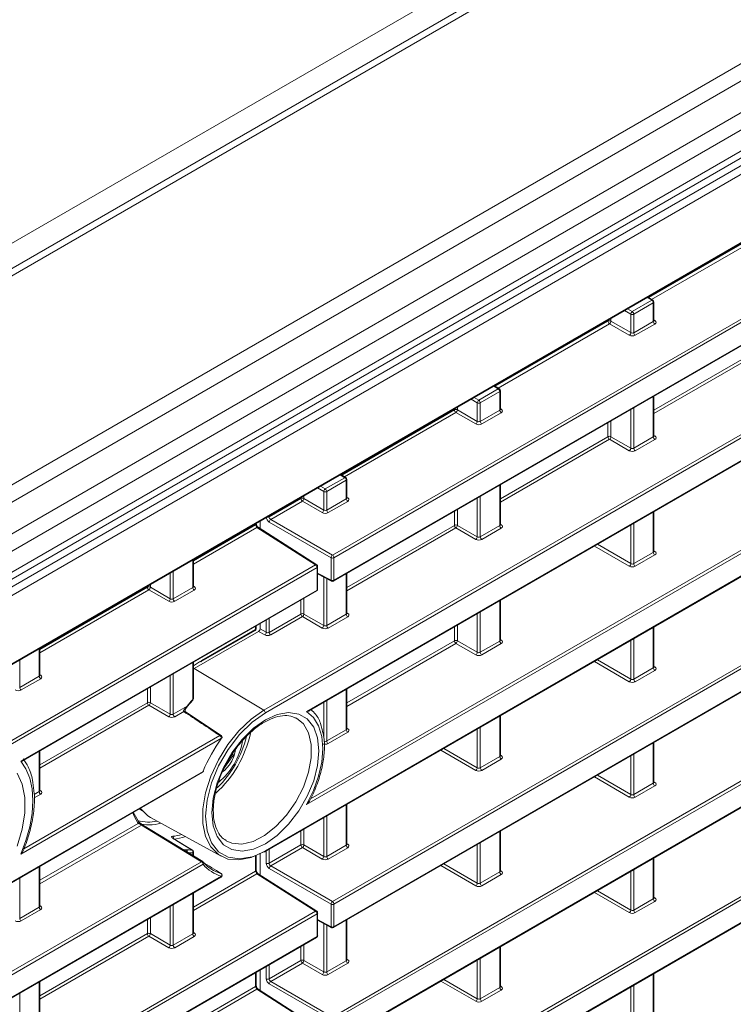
# Model space of a CAD drawing. Header units: millimetres. Extents: x 0 to 1118, y 0 to 864.
# Tile 90 of 156: x 962 to 979, y 319 to 343. Entities that reach past the tile are written whole.
import ezdxf

# ---------------------------------------------------------------- set-up
doc = ezdxf.new("R2010")
doc.units = ezdxf.units.MM

msp = doc.modelspace()

# ---------------------------------------------------------------- linework, layer by layer
at = {"color": 9, "linetype": 'Continuous', "lineweight": 0}
for p, q in [((873.074, 285.957), (1017.195, 369.157)), ((1018.231, 368.99), (873.858, 285.645)), ((1022.504, 366.523), (878.131, 283.178)), ((1022.754, 366.259), (878.381, 282.914)), ((1023.078, 365.699), (878.704, 282.354)), ((1023.181, 365.351), (878.808, 282.006)), ((878.084, 280.746), (1023.554, 364.725)), ((1023.181, 364.856), (878.808, 281.511)), ((1023.641, 364.572), (878.171, 280.594)), ((880.541, 280.347), (1021.271, 361.589)), ((969.771, 330.053), (1005.319, 350.574)), ((1005.354, 350.514), (969.806, 329.992)), ((969.806, 329.46), (1005.354, 349.981)), ((968.151, 326.394), (1005.319, 347.85)), ((1005.354, 347.789), (968.186, 326.333)), ((969.157, 326.361), (1005.354, 347.257)), ((1006.744, 345.868), (969.157, 324.169)), ((969.249, 324.303), (1006.709, 345.928)), ((968.186, 323.077), (1006.744, 345.335)), ((969.771, 321.881), (1005.319, 342.402)), ((1005.354, 342.341), (969.806, 321.82)), ((969.806, 321.287), (1005.354, 341.809)), ((969.771, 319.156), (1005.319, 339.678)), ((1005.354, 339.617), (969.806, 319.096)), ((969.806, 318.563), (1005.354, 339.085)), ((977.236, 336.127), (979.898, 337.663)), ((979.932, 337.602), (977.304, 336.085)), ((969.771, 316.432), (1005.319, 336.954)), ((1005.354, 336.893), (969.806, 316.372)), ((969.806, 315.839), (1005.354, 336.361)), ((977.309, 336.064), (977.201, 336.131)), ((976.848, 335.798), (977.309, 336.064)), ((977.344, 336.003), (976.883, 335.737)), ((977.344, 335.566), (977.344, 336.003)), ((976.813, 335.737), (976.665, 335.822)), ((976.736, 335.863), (976.848, 335.798)), ((976.813, 335.301), (976.813, 335.737)), ((976.883, 335.737), (976.883, 335.3)), ((973.612, 334.035), (976.274, 335.571)), ((976.308, 335.51), (973.68, 333.993)), ((976.274, 335.571), (976.274, 335.596)), ((976.777, 335.24), (976.308, 335.51)), ((976.344, 335.636), (976.344, 335.572)), ((976.344, 335.572), (976.813, 335.301)), ((976.883, 335.3), (977.344, 335.566)), ((977.378, 335.505), (976.918, 335.239)), ((977.358, 335.6), (977.38, 335.587)), ((977.358, 333.473), (979.898, 334.939)), ((979.932, 334.878), (977.358, 333.392)), ((973.685, 333.972), (973.577, 334.039)), ((973.224, 333.706), (973.685, 333.972)), ((973.72, 333.911), (973.259, 333.645)), ((973.72, 333.474), (973.72, 333.911)), ((977.344, 332.842), (977.344, 333.794)), ((973.189, 333.644), (973.041, 333.73)), ((973.112, 333.77), (973.224, 333.706)), ((973.189, 333.209), (973.189, 333.644)), ((973.259, 333.645), (973.259, 333.208)), ((969.988, 331.943), (972.65, 333.479)), ((972.685, 333.418), (970.056, 331.901)), ((972.65, 333.479), (972.65, 333.504)), ((973.153, 333.148), (972.685, 333.418)), ((972.72, 333.544), (972.72, 333.479)), ((972.72, 333.479), (973.189, 333.209)), ((973.259, 333.208), (973.72, 333.474)), ((973.754, 333.413), (973.294, 333.147)), ((973.734, 333.508), (973.756, 333.495)), ((976.813, 332.577), (976.813, 333.488)), ((976.883, 333.528), (976.883, 332.576)), ((976.274, 332.847), (976.274, 333.177)), ((976.344, 333.217), (976.344, 332.847)), ((977.358, 332.876), (977.38, 332.863)), ((973.734, 331.381), (976.274, 332.847)), ((976.308, 332.786), (973.734, 331.3)), ((976.777, 332.516), (976.308, 332.786)), ((976.344, 332.847), (976.813, 332.577)), ((976.883, 332.576), (977.344, 332.842)), ((977.378, 332.781), (976.918, 332.515)), ((970.061, 331.88), (969.953, 331.947)), ((969.6, 331.614), (970.061, 331.88)), ((970.096, 331.819), (969.635, 331.553)), ((970.096, 331.382), (970.096, 331.819)), ((973.72, 330.75), (973.72, 331.702)), ((969.565, 331.552), (969.417, 331.638)), ((969.488, 331.678), (969.6, 331.614)), ((969.565, 331.117), (969.565, 331.552)), ((969.635, 331.553), (969.635, 331.116)), ((968.277, 330.955), (969.026, 331.387)), ((969.061, 331.326), (968.313, 330.895)), ((969.026, 331.387), (969.026, 331.412)), ((969.53, 331.056), (969.061, 331.326)), ((969.096, 331.452), (969.096, 331.387)), ((969.096, 331.387), (969.565, 331.117)), ((969.635, 331.116), (970.096, 331.382)), ((970.131, 331.321), (969.67, 331.055)), ((970.11, 331.416), (970.132, 331.403)), ((973.189, 330.485), (973.189, 331.396)), ((973.259, 331.436), (973.259, 330.484)), ((972.65, 330.755), (972.65, 331.085)), ((972.72, 331.125), (972.72, 330.755)), ((977.344, 330.118), (977.344, 331.07)), ((966.487, 329.921), (967.957, 330.77)), ((967.957, 330.77), (967.957, 330.794)), ((968.277, 330.979), (968.277, 330.955)), ((969.736, 329.992), (968.277, 330.833)), ((968.313, 330.895), (969.771, 330.053)), ((973.734, 330.784), (973.756, 330.771)), ((976.883, 330.804), (976.883, 329.852)), ((967.989, 330.708), (966.487, 329.84)), ((969.372, 329.822), (967.989, 330.708)), ((970.11, 329.289), (972.65, 330.755)), ((972.685, 330.694), (970.11, 329.208)), ((973.153, 330.424), (972.685, 330.694)), ((972.72, 330.755), (973.189, 330.485)), ((973.259, 330.484), (973.72, 330.75)), ((973.754, 330.689), (973.294, 330.423)), ((976.813, 329.853), (976.813, 330.764)), ((976.024, 330.308), (976.813, 329.853)), ((976.777, 329.791), (975.953, 330.267)), ((976.883, 329.852), (977.344, 330.118)), ((977.358, 330.152), (977.38, 330.139)), ((966.472, 329.29), (966.472, 329.937)), ((969.736, 329.459), (969.736, 329.992)), ((969.806, 329.992), (969.806, 329.46)), ((977.378, 330.057), (976.918, 329.791)), ((969.407, 329.762), (961.961, 325.463)), ((961.998, 325.565), (969.372, 329.822)), ((965.941, 329.025), (965.941, 329.631)), ((966.011, 329.671), (966.011, 329.024)), ((969.407, 329.229), (969.407, 329.762)), ((969.421, 329.628), (969.736, 329.459)), ((970.096, 328.658), (970.096, 329.61)), ((969.565, 328.393), (969.565, 329.534)), ((969.635, 329.496), (969.635, 328.392)), ((962.412, 325.192), (969.407, 329.229)), ((962.863, 327.829), (965.402, 329.295)), ((965.437, 329.234), (962.863, 327.748)), ((965.402, 329.295), (965.402, 329.32)), ((965.906, 328.963), (965.437, 329.234)), ((965.472, 329.36), (965.472, 329.295)), ((965.472, 329.295), (965.941, 329.025)), ((966.011, 329.024), (966.472, 329.29)), ((966.507, 329.229), (966.046, 328.963)), ((966.487, 329.324), (966.508, 329.311)), ((969.026, 328.663), (969.026, 328.993)), ((969.096, 329.033), (969.096, 328.663)), ((973.72, 328.026), (973.72, 328.978)), ((970.11, 328.692), (970.132, 328.679)), ((973.259, 328.712), (973.259, 327.76)), ((968.207, 328.232), (968.207, 328.52)), ((968.277, 328.231), (969.026, 328.663)), ((968.277, 328.56), (968.277, 328.231)), ((969.061, 328.602), (968.312, 328.17)), ((969.53, 328.331), (969.061, 328.602)), ((969.096, 328.663), (969.565, 328.393)), ((969.635, 328.392), (970.096, 328.658)), ((970.131, 328.597), (969.67, 328.331)), ((973.189, 327.761), (973.189, 328.672)), ((966.683, 327.563), (967.957, 328.298)), ((967.957, 328.298), (967.957, 328.375)), ((968.171, 328.17), (968.027, 328.254)), ((968.062, 328.315), (968.207, 328.232)), ((972.65, 328.031), (972.65, 328.361)), ((972.72, 328.401), (972.72, 328.031)), ((977.344, 327.394), (977.344, 328.346)), ((970.11, 326.565), (972.65, 328.031)), ((972.72, 328.031), (973.189, 327.761)), ((973.259, 327.76), (973.72, 328.026)), ((973.734, 328.06), (973.756, 328.047)), ((976.813, 327.129), (976.813, 328.04)), ((976.883, 328.08), (976.883, 327.128)), ((962.848, 327.198), (962.848, 327.845)), ((972.685, 327.97), (970.11, 326.484)), ((973.153, 327.699), (972.685, 327.97)), ((973.754, 327.965), (973.294, 327.699)), ((962.387, 327.579), (962.387, 326.932)), ((966.472, 326.647), (966.472, 327.518)), ((976.777, 327.067), (975.953, 327.543)), ((976.024, 327.584), (976.813, 327.129)), ((968.151, 326.394), (966.507, 327.376)), ((976.883, 327.128), (977.344, 327.394)), ((977.378, 327.333), (976.918, 327.067)), ((977.358, 327.428), (977.38, 327.415)), ((962.387, 326.932), (962.848, 327.198)), ((962.883, 327.137), (962.422, 326.871)), ((962.863, 327.232), (962.884, 327.219)), ((965.941, 326.301), (965.941, 327.212)), ((966.011, 327.252), (966.011, 326.3)), ((965.402, 326.571), (965.402, 326.901)), ((965.472, 326.941), (965.472, 326.571)), ((970.096, 325.934), (970.096, 326.886)), ((969.635, 326.62), (969.635, 325.668)), ((962.863, 325.105), (965.402, 326.571)), ((965.437, 326.51), (962.863, 325.024)), ((965.906, 326.239), (965.437, 326.51)), ((965.472, 326.571), (965.941, 326.301)), ((966.011, 326.3), (966.339, 326.489)), ((966.26, 326.363), (966.046, 326.239)), ((969.565, 325.765), (969.565, 326.58)), ((973.72, 325.302), (973.72, 326.254)), ((969.635, 325.668), (970.096, 325.934)), ((970.11, 325.968), (970.132, 325.955)), ((973.189, 325.037), (973.189, 325.948)), ((973.259, 325.988), (973.259, 325.036)), ((967.149, 325.734), (962.412, 323)), ((962.483, 323.121), (967.114, 325.795)), ((970.131, 325.873), (969.67, 325.607)), ((962.848, 324.474), (962.848, 325.426)), ((973.153, 324.975), (972.329, 325.451)), ((972.4, 325.492), (973.189, 325.037)), ((977.344, 324.67), (977.344, 325.622)), ((973.259, 325.036), (973.72, 325.302)), ((973.754, 325.241), (973.294, 324.975)), ((973.734, 325.336), (973.756, 325.323)), ((976.813, 324.405), (976.813, 325.316)), ((976.883, 325.356), (976.883, 324.404)), ((961.961, 322.207), (966.716, 324.952)), ((976.777, 324.343), (975.953, 324.819)), ((976.024, 324.86), (976.813, 324.405)), ((962.863, 324.508), (962.884, 324.495)), ((976.883, 324.404), (977.344, 324.67)), ((977.378, 324.609), (976.918, 324.343)), ((977.358, 324.704), (977.38, 324.691)), ((962.883, 324.413), (962.731, 324.325)), ((962.732, 324.407), (962.848, 324.474)), ((970.096, 323.21), (970.096, 324.162)), ((969.565, 322.945), (969.565, 323.856)), ((969.635, 323.896), (969.635, 322.943)), ((962.863, 322.381), (965.187, 323.723)), ((965.263, 323.686), (962.863, 322.3)), ((966.682, 322.821), (965.263, 323.686)), ((969.096, 323.585), (969.096, 323.215)), ((969.026, 323.215), (969.026, 323.544)), ((973.72, 322.578), (973.72, 323.53)), ((968.277, 322.782), (969.026, 323.215)), ((968.277, 323.112), (968.277, 322.782)), ((969.061, 323.154), (968.313, 322.722)), ((969.53, 322.883), (969.061, 323.154)), ((969.096, 323.215), (969.565, 322.945)), ((969.635, 322.943), (970.096, 323.21)), ((970.131, 323.149), (969.67, 322.883)), ((970.11, 323.244), (970.132, 323.231)), ((973.189, 322.313), (973.189, 323.224)), ((973.259, 323.264), (973.259, 322.311)), ((966.472, 322.967), (966.472, 323.031)), ((967.957, 322.598), (967.957, 322.959)), ((967.961, 322.968), (968.186, 323.077)), ((968.207, 322.782), (968.207, 323.072)), ((977.344, 321.945), (977.344, 322.898)), ((876.84, 270.957), (966.682, 322.821)), ((966.717, 322.761), (876.875, 270.896)), ((962.848, 321.75), (962.848, 322.702)), ((969.736, 321.819), (968.277, 322.661)), ((968.313, 322.722), (969.771, 321.881)), ((973.153, 322.251), (972.329, 322.727)), ((972.4, 322.768), (973.189, 322.313)), ((876.875, 270.364), (967.151, 322.479)), ((962.387, 322.436), (962.387, 321.483)), ((966.487, 321.749), (967.957, 322.598)), ((967.989, 322.535), (966.487, 321.668)), ((969.372, 321.65), (967.989, 322.535)), ((973.259, 322.311), (973.72, 322.578)), ((973.754, 322.517), (973.294, 322.251)), ((973.734, 322.612), (973.756, 322.599)), ((976.813, 321.68), (976.813, 322.592)), ((976.883, 322.632), (976.883, 321.679)), ((966.472, 321.117), (966.472, 322.07)), ((976.777, 321.619), (975.953, 322.095)), ((976.024, 322.136), (976.813, 321.68)), ((976.883, 321.679), (977.344, 321.945)), ((977.358, 321.98), (977.38, 321.967)), ((962.387, 321.483), (962.848, 321.75)), ((962.863, 321.784), (962.884, 321.771)), ((965.941, 320.852), (965.941, 321.764)), ((966.011, 321.804), (966.011, 320.851)), ((969.736, 321.287), (969.736, 321.819)), ((969.806, 321.82), (969.806, 321.287)), ((977.378, 321.885), (976.918, 321.619)), ((876.84, 268.233), (969.372, 321.65)), ((969.407, 321.589), (876.875, 268.172)), ((962.883, 321.689), (962.422, 321.423)), ((965.472, 321.493), (965.472, 321.123)), ((969.407, 321.057), (969.407, 321.589)), ((965.402, 321.123), (965.402, 321.452)), ((969.421, 321.456), (969.736, 321.287)), ((969.565, 320.22), (969.565, 321.362)), ((969.635, 321.324), (969.635, 320.219)), ((970.096, 320.485), (970.096, 321.438)), ((876.875, 267.639), (969.407, 321.057)), ((962.863, 319.657), (965.402, 321.123)), ((965.437, 321.062), (962.863, 319.576)), ((965.906, 320.791), (965.437, 321.062)), ((965.472, 321.123), (965.941, 320.852)), ((966.011, 320.851), (966.472, 321.117)), ((966.507, 321.057), (966.046, 320.791)), ((966.487, 321.152), (966.508, 321.139)), ((969.026, 320.491), (969.026, 320.82)), ((969.096, 320.861), (969.096, 320.491)), ((973.72, 319.853), (973.72, 320.806)), ((968.207, 320.058), (968.207, 320.348)), ((968.277, 320.058), (969.026, 320.491)), ((968.277, 320.388), (968.277, 320.058)), ((969.061, 320.43), (968.313, 319.998)), ((969.53, 320.159), (969.061, 320.43)), ((969.096, 320.491), (969.565, 320.22)), ((969.635, 320.219), (970.096, 320.485)), ((970.131, 320.425), (969.67, 320.159)), ((970.11, 320.52), (970.132, 320.507)), ((973.189, 319.588), (973.189, 320.5)), ((973.259, 320.54), (973.259, 319.587)), ((967.957, 319.874), (967.957, 320.203)), ((977.344, 319.221), (977.344, 320.174)), ((962.848, 319.025), (962.848, 319.978)), ((966.487, 319.025), (967.957, 319.874)), ((969.736, 319.095), (968.277, 319.937)), ((968.313, 319.998), (969.771, 319.156)), ((973.153, 319.527), (972.329, 320.003)), ((972.4, 320.044), (973.189, 319.588)), ((973.259, 319.587), (973.72, 319.853)), ((973.734, 319.888), (973.756, 319.875)), ((976.813, 318.956), (976.813, 319.868)), ((976.883, 319.908), (976.883, 318.955)), ((962.387, 319.712), (962.387, 318.759)), ((967.989, 319.811), (966.487, 318.944)), ((969.372, 318.926), (967.989, 319.811)), ((973.754, 319.793), (973.294, 319.527))]:
    msp.add_line(p, q, dxfattribs=at)
at = {"color": 7, "linetype": 'Continuous', "lineweight": 15}
for p, q in [((1017.982, 369.014), (873.608, 285.669)), ((878.704, 281.282), (1023.078, 364.627)), ((880.53, 280.324), (1021.261, 361.566)), ((969.795, 329.437), (1005.344, 349.958)), ((969.226, 326.384), (1005.344, 347.234)), ((968.176, 323.054), (1006.733, 345.313)), ((969.795, 321.265), (1005.344, 341.786)), ((969.795, 318.541), (1005.344, 339.062)), ((969.795, 315.816), (1005.344, 336.338)), ((977.335, 336.066), (977.216, 336.139)), ((977.358, 335.587), (977.358, 336.023)), ((973.711, 333.974), (973.592, 334.047)), ((973.734, 333.495), (973.734, 333.931)), ((977.358, 332.863), (977.358, 333.803)), ((970.087, 331.882), (969.968, 331.955)), ((970.11, 331.403), (970.11, 331.839)), ((973.734, 330.771), (973.734, 331.711)), ((977.358, 330.139), (977.358, 331.079)), ((967.971, 330.79), (967.971, 330.803)), ((968.062, 330.679), (968.062, 330.855)), ((969.398, 329.824), (968.015, 330.709)), ((966.487, 329.311), (966.487, 329.946)), ((969.421, 329.25), (969.421, 329.782)), ((969.421, 329.611), (969.747, 329.436)), ((970.11, 328.679), (970.11, 329.619)), ((962.467, 325.206), (969.396, 329.207)), ((973.734, 328.046), (973.734, 328.987)), ((968.027, 328.254), (966.507, 327.376)), ((966.673, 327.54), (967.946, 328.275)), ((967.971, 328.319), (967.971, 328.384)), ((968.062, 328.315), (968.062, 328.436)), ((977.358, 327.414), (977.358, 328.355)), ((962.863, 327.218), (962.863, 327.854)), ((966.487, 326.667), (966.487, 327.527)), ((970.11, 325.954), (970.11, 326.895)), ((966.342, 326.478), (966.474, 326.634)), ((967.145, 325.798), (966.292, 326.366)), ((966.342, 326.478), (966.342, 326.478)), ((973.734, 325.322), (973.734, 326.263)), ((967.141, 325.796), (967.142, 325.795)), ((962.863, 324.494), (962.863, 325.435)), ((977.358, 324.69), (977.358, 325.631)), ((967.427, 325.324), (967.224, 325.039)), ((967.422, 325.381), (967.427, 325.324)), ((961.987, 322.205), (966.705, 324.929)), ((965.208, 324.064), (965.283, 324.019)), ((970.11, 323.23), (970.11, 324.171)), ((965.477, 323.862), (967.142, 322.947)), ((966.708, 322.824), (965.288, 323.688)), ((966.463, 323.094), (966.01, 323.371)), ((973.734, 322.598), (973.734, 323.539)), ((966.487, 322.958), (966.487, 323.051)), ((967.971, 322.618), (967.971, 322.965)), ((968.062, 322.507), (968.062, 323.008)), ((977.358, 321.966), (977.358, 322.907)), ((962.863, 321.77), (962.863, 322.711)), ((876.864, 270.341), (967.141, 322.456)), ((967.138, 322.544), (967.142, 322.542)), ((969.398, 321.652), (968.015, 322.537)), ((966.487, 321.138), (966.487, 322.079)), ((969.421, 321.078), (969.421, 321.61)), ((969.421, 321.439), (969.747, 321.264)), ((970.11, 320.506), (970.11, 321.447)), ((876.864, 267.617), (969.396, 321.034)), ((973.734, 319.874), (973.734, 320.814)), ((967.971, 319.894), (967.971, 320.212)), ((968.062, 319.783), (968.062, 320.264)), ((977.358, 319.242), (977.358, 320.182)), ((962.863, 319.046), (962.863, 319.986)), ((969.398, 318.928), (968.015, 319.813))]:
    msp.add_line(p, q, dxfattribs=at)
at = {"color": 9, "linetype": 'Continuous', "lineweight": 0, "flags": 128}
for points in [[(966.474, 326.634), (966.474, 326.635), (966.475, 326.638), (966.474, 326.642), (966.472, 326.647)], [(966.342, 326.478), (966.343, 326.478), (966.343, 326.481), (966.341, 326.484), (966.339, 326.489)], [(969.157, 324.169), (969.321, 324.5), (969.443, 324.839), (969.518, 325.172), (969.544, 325.488), (969.518, 325.775), (969.443, 326.022), (969.321, 326.22), (969.157, 326.361)], [(966.92, 323.974), (966.951, 324.317), (967.045, 324.68), (967.196, 325.045), (967.396, 325.392), (967.637, 325.705), (967.904, 325.968), (968.186, 326.167), (968.468, 326.293), (968.735, 326.339), (968.976, 326.304), (969.176, 326.188), (969.327, 325.998), (969.421, 325.743), (969.452, 325.436), (969.421, 325.092), (969.327, 324.729), (969.176, 324.364), (968.976, 324.017), (968.735, 323.704), (968.468, 323.442), (968.186, 323.242), (967.904, 323.116), (967.637, 323.07), (967.396, 323.106), (967.196, 323.221), (967.045, 323.412), (966.951, 323.667), (966.92, 323.974)], [(967.261, 323.315), (967.396, 323.258), (967.633, 323.236), (967.895, 323.297), (968.168, 323.436), (968.437, 323.647), (968.688, 323.917), (968.908, 324.232), (969.083, 324.575), (969.206, 324.929), (969.269, 325.272), (969.269, 325.588), (969.206, 325.859), (969.083, 326.07), (968.922, 326.203)], [(962.412, 323), (962.536, 323.324), (962.625, 323.646), (962.68, 323.961), (962.699, 324.261), (962.68, 324.54), (962.626, 324.791), (962.536, 325.01), (962.412, 325.192)], [(966.452, 323.096), (966.417, 323.118), (966.139, 323.288), (965.999, 323.373)]]:
    msp.add_lwpolyline(points, dxfattribs=at)
at = {"color": 7, "linetype": 'Continuous', "lineweight": 15, "flags": 128}
for points in [[(968.151, 323.056), (967.851, 322.919), (967.563, 322.861), (967.302, 322.884), (967.077, 322.988), (966.9, 323.168), (966.777, 323.415), (966.714, 323.72), (966.714, 324.069), (966.777, 324.447), (966.9, 324.837), (967.077, 325.221), (967.302, 325.584), (967.563, 325.91), (967.851, 326.184), (968.151, 326.394)], [(968.186, 326.333), (967.872, 326.111), (967.574, 325.818), (967.307, 325.47), (967.084, 325.083), (966.916, 324.678), (966.811, 324.273), (966.776, 323.891), (966.811, 323.549), (966.916, 323.265), (967.084, 323.053), (967.307, 322.924), (967.574, 322.885), (967.872, 322.936), (967.961, 322.968)], [(968.922, 326.203), (968.908, 326.211), (968.898, 326.215)], [(967.149, 325.734), (967.152, 325.73), (967.154, 325.728), (967.154, 325.726), (967.154, 325.726)], [(967.186, 324.948), (967.22, 324.975), (967.339, 325.107)], [(962.326, 324.907), (962.448, 324.648), (962.511, 324.332), (962.511, 323.973), (962.448, 323.585), (962.326, 323.185)], [(966.716, 324.952), (966.721, 324.951), (966.724, 324.951), (966.726, 324.952), (966.726, 324.953)], [(965.477, 323.862), (965.411, 323.903), (965.235, 324.08)], [(965.187, 323.723), (965.089, 323.898), (965.057, 323.977)], [(965.074, 323.983), (965.087, 323.952), (965.183, 323.781)], [(965.193, 323.771), (965.189, 323.776), (965.183, 323.781)]]:
    msp.add_lwpolyline(points, dxfattribs=at)
at = {"color": 9, "linetype": 'Continuous', "lineweight": 0}
for centre, radius, start, end in [((977.323, 336.043), 0.0251, 63.6584, 125.5265), ((977.267, 335.999), 0.077, 2.6523, 56.7703), ((977.334, 336.026), 0.0247, 293.7585, 354.9213), ((976.892, 335.732), 0.0793, 123.5222, 176.4778), ((976.847, 335.805), 0.077, 243.2338, 297.3435), ((976.806, 335.733), 0.077, 2.6523, 56.7703), ((976.309, 335.503), 0.077, 63.2338, 117.3435), ((976.351, 335.575), 0.077, 182.6523, 236.7703), ((976.265, 335.576), 0.0793, 303.5222, 356.4778), ((977.421, 335.569), 0.077, 182.6523, 236.7703), ((977.364, 335.61), 0.0278, 257.7331, 303.5435), ((976.734, 335.306), 0.0793, 303.5222, 356.4778), ((976.96, 335.303), 0.077, 182.6523, 236.7703), ((973.7, 333.951), 0.0251, 63.6584, 125.5265), ((973.643, 333.907), 0.077, 2.6523, 56.7703), ((973.71, 333.933), 0.0247, 293.7585, 354.9213), ((973.268, 333.64), 0.0793, 123.5222, 176.4778), ((973.224, 333.713), 0.077, 243.2338, 297.3435), ((973.182, 333.641), 0.077, 2.6523, 56.7703), ((972.685, 333.411), 0.077, 63.2338, 117.3435), ((972.727, 333.483), 0.077, 182.6523, 236.7703), ((972.641, 333.484), 0.0793, 303.5222, 356.4778), ((973.797, 333.477), 0.077, 182.6523, 236.7703), ((973.74, 333.518), 0.0278, 257.7331, 303.5435), ((973.11, 333.214), 0.0793, 303.5222, 356.4778), ((973.336, 333.211), 0.077, 182.6523, 236.7703), ((977.364, 332.886), 0.0278, 257.7331, 303.5435), ((976.309, 332.779), 0.077, 63.2338, 117.3435), ((976.351, 332.851), 0.077, 182.6523, 236.7703), ((976.265, 332.852), 0.0793, 303.5222, 356.4778), ((977.421, 332.845), 0.077, 182.6523, 236.7703), ((976.734, 332.582), 0.0793, 303.5222, 356.4778), ((976.96, 332.579), 0.077, 182.6523, 236.7703), ((970.076, 331.859), 0.0251, 63.6584, 125.5265), ((970.019, 331.815), 0.077, 2.6523, 56.7703), ((970.086, 331.841), 0.0247, 293.7585, 354.9213), ((969.644, 331.548), 0.0793, 123.5222, 176.4778), ((969.6, 331.621), 0.077, 243.2338, 297.3435), ((969.558, 331.549), 0.077, 2.6523, 56.7703), ((969.061, 331.319), 0.077, 63.2338, 117.3435), ((969.103, 331.391), 0.077, 182.6523, 236.7703), ((969.017, 331.392), 0.0793, 303.5222, 356.4778), ((970.173, 331.385), 0.077, 182.6523, 236.7703), ((970.116, 331.426), 0.0278, 257.7331, 303.5435), ((969.486, 331.122), 0.0793, 303.5222, 356.4778), ((969.712, 331.119), 0.077, 182.6523, 236.7703), ((967.947, 330.792), 0.0241, 292.8796, 355.8002), ((968.241, 331.023), 0.0773, 256.3984, 297.3087), ((968.357, 330.828), 0.0793, 123.5222, 176.4778), ((973.74, 330.794), 0.0278, 257.7331, 303.5435), ((968.003, 330.687), 0.025, 61.7397, 125.4303), ((972.685, 330.687), 0.077, 63.2338, 117.3435), ((972.727, 330.759), 0.077, 182.6523, 236.7703), ((972.641, 330.76), 0.0793, 303.5222, 356.4778), ((973.797, 330.753), 0.077, 182.6523, 236.7703), ((973.11, 330.49), 0.0793, 303.5222, 356.4778), ((973.336, 330.487), 0.077, 182.6523, 236.7703), ((977.421, 330.121), 0.077, 182.6523, 236.7703), ((977.364, 330.162), 0.0278, 257.7331, 303.5435), ((969.815, 329.987), 0.0793, 123.5222, 176.4778), ((969.77, 330.06), 0.077, 243.2338, 297.3435), ((969.729, 329.988), 0.077, 2.6523, 56.7703), ((976.734, 329.858), 0.0793, 303.5222, 356.4778), ((976.96, 329.855), 0.077, 182.6523, 236.7703), ((969.387, 329.802), 0.025, 61.7397, 125.4303), ((969.33, 329.758), 0.077, 2.6523, 56.7703), ((969.397, 329.784), 0.0241, 292.8796, 355.8002), ((969.76, 329.457), 0.0244, 173.4853, 237.3279), ((969.77, 329.528), 0.077, 243.2338, 297.3435), ((969.782, 329.457), 0.024, 304.1262, 7.186), ((965.437, 329.227), 0.077, 63.2338, 117.3435), ((965.479, 329.299), 0.077, 182.6523, 236.7703), ((965.393, 329.3), 0.0793, 303.5222, 356.4778), ((966.549, 329.293), 0.077, 182.6523, 236.7703), ((966.492, 329.334), 0.0278, 257.8973, 303.5269), ((969.383, 329.226), 0.024, 304.1262, 7.186), ((969.397, 329.252), 0.0241, 292.8796, 355.8002), ((965.862, 329.03), 0.0793, 303.5222, 356.4778), ((966.088, 329.027), 0.077, 182.6523, 236.7703), ((970.116, 328.702), 0.0278, 257.7331, 303.5435), ((969.061, 328.595), 0.077, 63.2338, 117.3435), ((969.103, 328.667), 0.077, 182.6523, 236.7703), ((969.017, 328.668), 0.0793, 303.5222, 356.4778), ((970.173, 328.661), 0.077, 182.6523, 236.7703), ((967.932, 328.296), 0.0247, 305.0752, 6.237), ((967.947, 328.321), 0.0241, 292.8796, 355.8002), ((968.128, 328.237), 0.0793, 303.5222, 356.4778), ((968.354, 328.234), 0.077, 182.6523, 236.7703), ((969.486, 328.398), 0.0793, 303.5222, 356.4778), ((969.712, 328.395), 0.077, 182.6523, 236.7703), ((972.685, 327.963), 0.077, 63.2338, 117.3435), ((972.727, 328.035), 0.077, 182.6523, 236.7703), ((972.641, 328.036), 0.0793, 303.5222, 356.4778), ((973.797, 328.029), 0.077, 182.6523, 236.7703), ((973.74, 328.07), 0.0278, 257.7331, 303.5435), ((973.11, 327.766), 0.0793, 303.5222, 356.4778), ((973.336, 327.763), 0.077, 182.6523, 236.7703), ((966.66, 327.56), 0.024, 304.1262, 7.186), ((977.421, 327.397), 0.077, 182.6523, 236.7703), ((977.364, 327.438), 0.0278, 257.8973, 303.5269), ((962.925, 327.201), 0.077, 182.6523, 236.7703), ((962.869, 327.242), 0.0278, 257.8973, 303.5269), ((976.734, 327.134), 0.0793, 303.5222, 356.4778), ((976.96, 327.131), 0.077, 182.6523, 236.7703), ((962.464, 326.935), 0.077, 182.6523, 236.7703), ((969.371, 324.07), 3.878, 138.365, 141.4215), ((966.462, 326.67), 0.0247, 293.7585, 354.9213), ((965.437, 326.503), 0.077, 63.2338, 117.3435), ((965.479, 326.575), 0.077, 182.6523, 236.7703), ((965.393, 326.576), 0.0793, 303.5222, 356.4778), ((966.275, 326.341), 0.0263, 62.7827, 123.5958), ((968.109, 326.329), 0.077, 2.6523, 56.7703), ((965.862, 326.306), 0.0793, 303.5222, 356.4778), ((966.088, 326.303), 0.077, 182.6523, 236.7703), ((970.173, 325.937), 0.077, 182.6523, 236.7703), ((970.116, 325.978), 0.0278, 257.8973, 303.5269), ((967.128, 325.773), 0.026, 61.2382, 123.8509), ((967.072, 325.73), 0.077, 2.6523, 56.7703), ((969.712, 325.671), 0.077, 182.6523, 236.7703), ((973.797, 325.305), 0.077, 182.6523, 236.7703), ((973.74, 325.346), 0.0278, 257.8973, 303.5269), ((973.11, 325.041), 0.0793, 303.5222, 356.4778), ((973.336, 325.039), 0.077, 182.6523, 236.7703), ((966.692, 324.949), 0.024, 304.1262, 7.186), ((977.421, 324.673), 0.077, 182.6523, 236.7703), ((977.364, 324.714), 0.0278, 257.8973, 303.5269), ((962.925, 324.477), 0.077, 182.6523, 236.7703), ((962.869, 324.518), 0.0278, 257.7331, 303.5435), ((976.734, 324.409), 0.0793, 303.5222, 356.4778), ((976.96, 324.407), 0.077, 182.6523, 236.7703), ((965.158, 323.751), 0.0401, 315.3527, 29.9541), ((965.277, 323.666), 0.0241, 62.9473, 126.8736), ((965.967, 323.373), 0.0566, 350.2115, 54.7941), ((966, 323.354), 0.0186, 59.7758, 92.7373), ((969.061, 323.146), 0.077, 63.2338, 117.3435), ((969.103, 323.218), 0.077, 182.6523, 236.7703), ((969.017, 323.22), 0.0793, 303.5222, 356.4778), ((970.173, 323.213), 0.077, 182.6523, 236.7703), ((970.116, 323.254), 0.0278, 257.7331, 303.5435), ((966.42, 324.116), 1.02, 264.645, 271.8016), ((966.293, 323.058), 0.0533, 346.0305, 53.3423), ((966.439, 324.071), 1.041, 264.645, 271.8016), ((966.418, 323.05), 0.0572, 339.8092, 53.4265), ((966.453, 323.078), 0.0185, 59.1868, 92.496), ((966.462, 323.053), 0.0247, 293.7585, 354.9213), ((968.162, 323.074), 0.024, 304.1262, 7.186), ((969.486, 322.949), 0.0793, 303.5222, 356.4778), ((969.712, 322.947), 0.077, 182.6523, 236.7703), ((966.697, 322.802), 0.0242, 63.3165, 126.7933), ((966.64, 322.757), 0.077, 2.6523, 56.7703), ((966.685, 322.789), 0.0428, 318.7909, 34.2785), ((968.241, 322.851), 0.077, 243.2338, 297.3435), ((968.357, 322.656), 0.0793, 123.5222, 176.4778), ((967.107, 322.504), 0.0511, 331.393, 52.6222), ((967.128, 322.476), 0.024, 304.1262, 7.186), ((967.947, 322.62), 0.0247, 293.8208, 354.859), ((968.003, 322.515), 0.025, 61.7397, 125.4303), ((973.797, 322.581), 0.077, 182.6523, 236.7703), ((973.74, 322.622), 0.0278, 257.8973, 303.5269), ((973.11, 322.317), 0.0793, 303.5222, 356.4778), ((973.336, 322.315), 0.077, 182.6523, 236.7703), ((977.421, 321.949), 0.077, 182.6523, 236.7703), ((977.364, 321.99), 0.0278, 257.8973, 303.5269), ((962.925, 321.753), 0.077, 182.6523, 236.7703), ((962.869, 321.794), 0.0278, 257.7331, 303.5435), ((969.815, 321.814), 0.0793, 123.5222, 176.4778), ((969.77, 321.888), 0.077, 243.2338, 297.3435), ((969.729, 321.816), 0.077, 2.6523, 56.7703), ((962.464, 321.487), 0.077, 182.6523, 236.7703), ((969.387, 321.63), 0.025, 61.7397, 125.4303), ((969.33, 321.586), 0.077, 2.6523, 56.7703), ((969.397, 321.612), 0.0247, 293.8208, 354.859), ((976.734, 321.685), 0.0793, 303.5222, 356.4778), ((976.96, 321.683), 0.077, 182.6523, 236.7703), ((969.76, 321.284), 0.0244, 173.4853, 237.3279), ((969.77, 321.356), 0.077, 243.2338, 297.3435), ((969.782, 321.284), 0.024, 304.1262, 7.186), ((965.437, 321.054), 0.077, 63.2338, 117.3435), ((965.479, 321.126), 0.077, 182.6523, 236.7703), ((965.393, 321.128), 0.0793, 303.5222, 356.4778), ((966.549, 321.121), 0.077, 182.6523, 236.7703), ((966.492, 321.162), 0.0278, 257.8973, 303.5269), ((969.382, 321.055), 0.0247, 305.0752, 6.237), ((969.397, 321.08), 0.0247, 293.8208, 354.859), ((965.862, 320.857), 0.0793, 303.5222, 356.4778), ((966.088, 320.855), 0.077, 182.6523, 236.7703), ((969.061, 320.422), 0.077, 63.2338, 117.3435), ((969.103, 320.494), 0.077, 182.6523, 236.7703), ((969.017, 320.496), 0.0793, 303.5222, 356.4778), ((970.173, 320.489), 0.077, 182.6523, 236.7703), ((970.116, 320.53), 0.0278, 257.7331, 303.5435), ((969.486, 320.225), 0.0793, 303.5222, 356.4778), ((969.712, 320.223), 0.077, 182.6523, 236.7703), ((967.947, 319.896), 0.0247, 293.8208, 354.859), ((968.241, 320.127), 0.077, 243.2338, 297.3435), ((968.357, 319.932), 0.0793, 123.5222, 176.4778), ((973.797, 319.857), 0.077, 182.6523, 236.7703), ((973.74, 319.898), 0.0278, 257.8973, 303.5269), ((968.004, 319.79), 0.0257, 62.6924, 124.4776), ((973.11, 319.593), 0.0793, 303.5222, 356.4778), ((973.336, 319.591), 0.077, 182.6523, 236.7703)]:
    msp.add_arc(centre, radius, start, end, dxfattribs=at)
at = {"color": 7, "linetype": 'Continuous', "lineweight": 15}
for centre, radius, start, end in [((977.308, 336.023), 0.05, 0, 58.2709), ((973.684, 333.931), 0.05, 0, 58.2709), ((970.06, 331.839), 0.05, 0, 58.2709), ((969.371, 329.782), 0.05, 0, 57.3827), ((969.77, 329.48), 0.05, 241.7344, 299.9973), ((969.371, 329.25), 0.05, 299.9973, 0), ((967.921, 328.319), 0.05, 299.9973, 0), ((967.945, 325.387), 2.516, 120.0928, 125.4268), ((966.663, 327.563), 0.0248, 235.3959, 294.6398), ((966.437, 326.667), 0.05, 318.3513, 0), ((970.633, 323.294), 4.254, 144.9925, 157.0577), ((965.232, 326.41), 2.661, 312.0616, 347.7549), ((965.219, 326.417), 2.606, 314.6173, 345.7356), ((967.113, 325.754), 0.05, 0, 56.4403), ((967.113, 325.754), 0.05, 324.9873, 0), ((966.044, 325.942), 1.625, 309.8016, 349.8046), ((966.765, 325.534), 0.716, 323.3715, 354.4236), ((966.68, 324.972), 0.05, 299.9973, 337.1083), ((965.449, 324.728), 1.038, 254.6728, 285.2906), ((965.426, 324.756), 1, 255.6485, 281.8399), ((965.87, 324.722), 1.309, 275.6815, 285.1574), ((965.88, 324.731), 1.384, 275.8196, 287.5733), ((966.437, 323.051), 0.05, 0, 58.5843), ((968.165, 323.076), 0.0248, 235.3959, 294.6398), ((966.681, 322.781), 0.05, 39.6075, 58.6707), ((967.352, 323.342), 0.826, 219.1964, 254.9685), ((967.37, 323.293), 0.843, 219.1964, 254.9685), ((967.116, 322.5), 0.05, 299.9973, 0), ((967.116, 322.5), 0.05, 0, 58.1587), ((969.371, 321.61), 0.05, 0, 57.3827), ((969.77, 321.308), 0.05, 241.7344, 299.9973), ((969.371, 321.078), 0.05, 299.9973, 0)]:
    msp.add_arc(centre, radius, start, end, dxfattribs=at)
at = {"color": 9, "linetype": 'Continuous', "lineweight": 0}
for centre, major_axis, ratio, start_param, end_param in [((977.308, 335.588), (0.05, -0.0016), 0.597067, 5.516493, 6.301891), ((977.308, 335.547), (0.1, -0.0015), 0.587275, 5.506822, 7.060165), ((976.847, 335.281), (0.1, -0.0015), 0.587275, 3.953479, 5.506822), ((976.847, 335.322), (0.05, -0.0016), 0.597067, 3.96315, 5.516493), ((973.684, 333.496), (0.05, -0.0016), 0.597067, 5.516493, 6.301891), ((973.684, 333.455), (0.1, -0.0015), 0.587275, 5.506822, 7.060165), ((973.223, 333.189), (0.1, -0.0015), 0.587275, 3.953479, 5.506822), ((973.224, 333.23), (0.05, -0.0016), 0.597067, 3.96315, 5.516493), ((977.308, 332.864), (0.05, -0.0016), 0.597067, 5.516493, 6.301891), ((977.308, 332.823), (0.1, -0.0015), 0.587275, 5.506822, 7.060165), ((976.847, 332.557), (0.1, -0.0015), 0.587275, 3.953479, 5.506822), ((976.847, 332.598), (0.05, -0.0016), 0.597067, 3.96315, 5.516493), ((970.06, 331.404), (0.05, -0.0016), 0.597067, 5.516493, 6.301891), ((970.06, 331.363), (0.1, -0.0015), 0.587275, 5.506822, 7.060165), ((969.599, 331.097), (0.1, -0.0015), 0.587275, 3.953479, 5.506822), ((969.6, 331.138), (0.05, -0.0016), 0.597067, 3.96315, 5.516493), ((967.99, 330.748), (-0.0225, 0.0447), 0.535833, 0.815803, 2.369146), ((968.279, 330.914), (-0.0513, 0.0858), 0.587369, 0.776443, 2.329786), ((968.313, 330.935), (-0.0264, 0.0425), 0.597161, 0.76677, 2.320113), ((973.684, 330.772), (0.05, -0.0016), 0.597067, 5.516493, 6.301891), ((973.684, 330.731), (0.1, -0.0015), 0.587275, 5.506822, 7.060165), ((973.223, 330.465), (0.1, -0.0015), 0.587275, 3.953479, 5.506822), ((973.224, 330.506), (0.05, -0.0016), 0.597067, 3.96315, 5.516493), ((977.308, 330.14), (0.05, -0.0016), 0.597067, 5.516493, 6.301891), ((977.308, 330.099), (0.1, -0.0015), 0.587275, 5.506822, 7.060165), ((976.847, 329.873), (0.05, -0.0016), 0.597067, 3.96315, 5.516493), ((976.847, 329.833), (0.1, -0.0015), 0.587275, 3.953479, 5.506822), ((966.437, 329.312), (0.05, -0.0016), 0.597067, 5.516493, 6.301891), ((966.436, 329.271), (0.1, -0.0015), 0.587275, 5.506822, 7.060165), ((965.975, 329.005), (0.1, -0.0015), 0.587275, 3.953479, 5.506822), ((965.976, 329.045), (0.05, -0.0016), 0.597067, 3.96315, 5.516493), ((970.06, 328.68), (0.05, -0.0016), 0.597067, 5.516493, 6.301891), ((970.06, 328.639), (0.1, -0.0015), 0.587275, 5.506822, 7.060165), ((968.242, 328.252), (0.05, -0.0016), 0.597067, 3.96315, 5.516493), ((969.599, 328.373), (0.1, -0.0015), 0.587275, 3.953479, 5.506822), ((969.6, 328.413), (0.05, -0.0016), 0.597067, 3.96315, 5.516493), ((968.241, 328.212), (0.1, -0.0015), 0.587275, 3.953479, 5.506822), ((973.684, 328.047), (0.05, -0.0016), 0.597067, 5.516493, 6.301891), ((973.684, 328.007), (0.1, -0.0015), 0.587275, 5.506822, 7.060165), ((973.224, 327.781), (0.05, -0.0016), 0.597067, 3.96315, 5.516493), ((973.223, 327.741), (0.1, -0.0015), 0.587275, 3.953479, 5.506822), ((977.308, 327.415), (0.05, -0.0016), 0.597067, 5.516493, 6.301891), ((977.308, 327.375), (0.1, -0.0015), 0.587275, 5.506822, 7.060165), ((962.813, 327.219), (0.05, -0.0016), 0.597067, 5.516493, 6.301891), ((962.812, 327.179), (0.1, -0.0015), 0.587275, 5.506822, 7.060165), ((976.847, 327.109), (0.1, -0.0015), 0.587275, 3.953479, 5.506822), ((976.847, 327.149), (0.05, -0.0016), 0.597067, 3.96315, 5.516493), ((962.351, 326.913), (0.1, -0.0015), 0.587275, 3.953479, 5.506822), ((965.975, 326.281), (0.1, -0.0015), 0.587275, 3.953479, 5.506822), ((965.976, 326.321), (0.05, -0.0016), 0.597067, 3.96315, 5.516493), ((970.06, 325.955), (0.05, -0.0016), 0.597067, 5.516493, 6.301891), ((970.06, 325.915), (0.1, -0.0015), 0.587275, 5.506822, 7.060165), ((969.6, 325.689), (0.05, -0.0016), 0.597067, 3.96315, 5.516493), ((969.599, 325.649), (0.1, -0.0015), 0.587275, 3.953479, 5.506822), ((973.684, 325.323), (0.05, -0.0016), 0.597067, 5.516493, 6.301891), ((973.684, 325.283), (0.1, -0.0015), 0.587275, 5.506822, 7.060165), ((973.223, 325.017), (0.1, -0.0015), 0.587275, 3.953479, 5.506822), ((973.224, 325.057), (0.05, -0.0016), 0.597067, 3.96315, 5.516493), ((977.308, 324.691), (0.05, -0.0016), 0.597067, 5.516493, 6.301891), ((977.308, 324.651), (0.1, -0.0015), 0.587275, 5.506822, 7.060165), ((962.813, 324.495), (0.05, -0.0016), 0.597067, 5.516493, 6.301891), ((962.812, 324.455), (0.1, -0.0015), 0.587275, 5.506822, 7.060165), ((976.847, 324.385), (0.1, -0.0015), 0.587275, 3.953479, 5.506822), ((976.847, 324.425), (0.05, -0.0016), 0.597067, 3.96315, 5.516493), ((970.06, 323.231), (0.05, -0.0016), 0.597067, 5.516493, 6.301891), ((970.06, 323.191), (0.1, -0.0015), 0.587275, 5.506822, 7.060165), ((969.599, 322.925), (0.1, -0.0015), 0.587275, 3.953479, 5.506822), ((969.6, 322.965), (0.05, -0.0016), 0.597067, 3.96315, 5.516493), ((968.279, 322.742), (-0.0513, 0.0858), 0.587369, 0.776443, 2.329786), ((968.313, 322.763), (-0.0264, 0.0425), 0.597161, 0.76677, 2.320113), ((967.99, 322.576), (-0.0225, 0.0447), 0.535833, 0.815803, 2.369146), ((973.684, 322.599), (0.05, -0.0016), 0.597067, 5.516493, 6.301891), ((973.684, 322.559), (0.1, -0.0015), 0.587275, 5.506822, 7.060165), ((973.223, 322.293), (0.1, -0.0015), 0.587275, 3.953479, 5.506822), ((973.224, 322.333), (0.05, -0.0016), 0.597067, 3.96315, 5.516493), ((977.308, 321.967), (0.05, -0.0016), 0.597067, 5.516493, 6.301891), ((977.308, 321.927), (0.1, -0.0015), 0.587275, 5.506822, 7.060165), ((962.813, 321.771), (0.05, -0.0016), 0.597067, 5.516493, 6.301891), ((962.812, 321.731), (0.1, -0.0015), 0.587275, 5.506822, 7.060165), ((976.847, 321.661), (0.1, -0.0015), 0.587275, 3.953479, 5.506822), ((976.847, 321.701), (0.05, -0.0016), 0.597067, 3.96315, 5.516493), ((962.351, 321.465), (0.1, -0.0015), 0.587275, 3.953479, 5.506822), ((966.437, 321.139), (0.05, -0.0016), 0.597067, 5.516493, 6.301891), ((966.436, 321.099), (0.1, -0.0015), 0.587275, 5.506822, 7.060165), ((965.975, 320.833), (0.1, -0.0015), 0.587275, 3.953479, 5.506822), ((965.976, 320.873), (0.05, -0.0016), 0.597067, 3.96315, 5.516493), ((970.06, 320.507), (0.05, -0.0016), 0.597067, 5.516493, 6.301891), ((970.06, 320.467), (0.1, -0.0015), 0.587275, 5.506822, 7.060165), ((969.599, 320.201), (0.1, -0.0015), 0.587275, 3.953479, 5.506822), ((969.6, 320.241), (0.05, -0.0016), 0.597067, 3.96315, 5.516493), ((967.99, 319.852), (-0.0225, 0.0447), 0.535833, 0.815803, 2.369146), ((968.279, 320.018), (-0.0513, 0.0858), 0.587369, 0.776443, 2.329786), ((968.313, 320.039), (-0.0264, 0.0425), 0.597161, 0.76677, 2.320113), ((973.684, 319.875), (0.05, -0.0016), 0.597067, 5.516493, 6.301891), ((973.684, 319.835), (0.1, -0.0015), 0.587275, 5.506822, 7.060165), ((973.223, 319.569), (0.1, -0.0015), 0.587275, 3.953479, 5.506822), ((973.224, 319.609), (0.05, -0.0016), 0.597067, 3.96315, 5.516493)]:
    msp.add_ellipse(centre, major_axis=major_axis, ratio=ratio, start_param=start_param, end_param=end_param, dxfattribs=at)
at = {"color": 7, "linetype": 'Continuous', "lineweight": 15}
msp.add_ellipse((968.027, 328.295), major_axis=(0.025, 0.0433), ratio=0.577557, start_param=3.927062, end_param=5.497554, dxfattribs=at)
for points, knots in [([(977.359, 335.581), (977.359, 335.581), (977.36, 335.58), (977.358, 335.585), (977.358, 335.587), (977.358, 335.587)], [0, 0, 0, 0, 0.251447, 0.972188, 1, 1, 1, 1]), ([(973.735, 333.489), (973.735, 333.489), (973.736, 333.488), (973.734, 333.493), (973.734, 333.494), (973.734, 333.495)], [0, 0, 0, 0, 0.251447, 0.972188, 1, 1, 1, 1]), ([(977.359, 332.857), (977.359, 332.857), (977.36, 332.856), (977.358, 332.861), (977.358, 332.862), (977.358, 332.862)], [0, 0, 0, 0, 0.251158, 0.971068, 1, 1, 1, 1]), ([(970.111, 331.397), (970.112, 331.397), (970.112, 331.396), (970.11, 331.401), (970.11, 331.402), (970.111, 331.402)], [0, 0, 0, 0, 0.251447, 0.972188, 1, 1, 1, 1]), ([(968.015, 330.709), (968.012, 330.711), (968.006, 330.716), (967.994, 330.729), (967.984, 330.746), (967.976, 330.764), (967.972, 330.78), (967.971, 330.787), (967.971, 330.79)], [0, 0, 0, 0, 0.162741, 0.327555, 0.50914, 0.699763, 0.868258, 1, 1, 1, 1]), ([(973.735, 330.765), (973.735, 330.765), (973.736, 330.764), (973.734, 330.769), (973.734, 330.77), (973.734, 330.77)], [0, 0, 0, 0, 0.251158, 0.971068, 1, 1, 1, 1]), ([(977.359, 330.133), (977.359, 330.133), (977.36, 330.132), (977.358, 330.137), (977.358, 330.138), (977.358, 330.138)], [0, 0, 0, 0, 0.251447, 0.972188, 1, 1, 1, 1]), ([(966.488, 329.305), (966.488, 329.305), (966.488, 329.304), (966.486, 329.309), (966.487, 329.31), (966.487, 329.31)], [0, 0, 0, 0, 0.251447, 0.972188, 1, 1, 1, 1]), ([(970.111, 328.673), (970.112, 328.673), (970.112, 328.672), (970.11, 328.677), (970.11, 328.678), (970.111, 328.678)], [0, 0, 0, 0, 0.251158, 0.971068, 1, 1, 1, 1]), ([(973.735, 328.041), (973.735, 328.041), (973.736, 328.04), (973.734, 328.045), (973.734, 328.046), (973.734, 328.046)], [0, 0, 0, 0, 0.251447, 0.972188, 1, 1, 1, 1]), ([(977.359, 327.409), (977.359, 327.409), (977.36, 327.408), (977.358, 327.413), (977.358, 327.414), (977.358, 327.414)], [0, 0, 0, 0, 0.251447, 0.972188, 1, 1, 1, 1]), ([(962.864, 327.213), (962.864, 327.213), (962.864, 327.212), (962.862, 327.217), (962.863, 327.218), (962.863, 327.218)], [0, 0, 0, 0, 0.251447, 0.972188, 1, 1, 1, 1]), ([(966.291, 326.36), (966.291, 326.36), (966.291, 326.36), (966.29, 326.362), (966.29, 326.368), (966.291, 326.38), (966.297, 326.402), (966.312, 326.437), (966.332, 326.463), (966.344, 326.477)], [0, 0, 0, 0, 0.012948, 0.0624643, 0.1263273, 0.2135724, 0.3673048, 0.6437026, 1, 1, 1, 1]), ([(969.226, 326.384), (969.225, 326.384), (969.211, 326.371), (969.183, 326.367), (969.157, 326.361), (969.157, 326.361)], [0, 0, 0, 0, 0.030297, 0.987895, 1, 1, 1, 1]), ([(969.525, 325.938), (969.517, 325.976), (969.489, 326.114), (969.402, 326.278), (969.301, 326.372), (969.264, 326.406)], [0, 0, 0, 0, 0.192748, 0.706787, 1, 1, 1, 1]), ([(967.29, 325.172), (967.348, 325.268), (967.467, 325.469), (967.688, 325.735), (967.932, 325.963), (968.183, 326.133), (968.427, 326.239), (968.648, 326.274), (968.806, 326.262), (968.877, 326.219), (968.897, 326.206)], [0, 0, 0, 0, 0.126573, 0.263918, 0.400836, 0.537081, 0.672575, 0.807788, 0.944154, 1, 1, 1, 1]), ([(969.25, 324.296), (969.256, 324.307), (969.326, 324.435), (969.43, 324.694), (969.537, 325.063), (969.585, 325.421), (969.584, 325.72), (969.541, 325.877), (969.525, 325.938)], [0, 0, 0, 0, 0.019345, 0.230003, 0.441254, 0.653173, 0.866018, 1, 1, 1, 1]), ([(970.111, 325.949), (970.112, 325.949), (970.112, 325.948), (970.11, 325.953), (970.11, 325.954), (970.111, 325.954)], [0, 0, 0, 0, 0.251447, 0.972188, 1, 1, 1, 1]), ([(962.467, 325.207), (962.466, 325.206), (962.456, 325.196), (962.433, 325.194), (962.413, 325.192), (962.412, 325.192)], [0, 0, 0, 0, 0.044471, 0.987152, 1, 1, 1, 1]), ([(962.721, 324.5), (962.713, 324.584), (962.695, 324.787), (962.61, 325.042), (962.512, 325.188), (962.471, 325.25)], [0, 0, 0, 0, 0.287922, 0.69602, 1, 1, 1, 1]), ([(973.735, 325.317), (973.735, 325.317), (973.736, 325.316), (973.734, 325.321), (973.734, 325.322), (973.734, 325.322)], [0, 0, 0, 0, 0.251447, 0.972188, 1, 1, 1, 1]), ([(966.956, 324.025), (966.958, 324.075), (966.962, 324.223), (967.009, 324.492), (967.117, 324.821), (967.216, 325.054), (967.285, 325.164), (967.29, 325.172)], [0, 0, 0, 0, 0.143985, 0.420959, 0.69906, 0.977913, 1, 1, 1, 1]), ([(962.483, 323.111), (962.495, 323.141), (962.563, 323.307), (962.654, 323.613), (962.725, 324.016), (962.747, 324.316), (962.726, 324.465), (962.721, 324.5)], [0, 0, 0, 0, 0.0619931, 0.3457715, 0.6303558, 0.9157574, 1, 1, 1, 1]), ([(977.359, 324.685), (977.359, 324.685), (977.36, 324.684), (977.358, 324.689), (977.358, 324.69), (977.358, 324.69)], [0, 0, 0, 0, 0.251447, 0.972188, 1, 1, 1, 1]), ([(962.864, 324.489), (962.864, 324.489), (962.864, 324.488), (962.862, 324.493), (962.863, 324.494), (962.863, 324.494)], [0, 0, 0, 0, 0.251158, 0.971068, 1, 1, 1, 1]), ([(969.249, 324.303), (969.249, 324.293), (969.244, 324.281), (969.232, 324.258), (969.224, 324.246), (969.199, 324.212), (969.179, 324.19), (969.157, 324.169)], [0, 0, 0, 0, 0.25, 0.25, 0.5, 0.5, 1, 1, 1, 1]), ([(967.263, 323.32), (967.221, 323.348), (967.131, 323.407), (967.031, 323.574), (966.967, 323.784), (966.959, 323.952), (966.956, 324.025)], [0, 0, 0, 0, 0.236382, 0.502653, 0.785971, 1, 1, 1, 1]), ([(965.288, 323.688), (965.283, 323.691), (965.273, 323.697), (965.254, 323.711), (965.232, 323.729), (965.211, 323.749), (965.198, 323.764), (965.194, 323.769), (965.193, 323.771)], [0, 0, 0, 0, 0.133452, 0.2922, 0.475317, 0.684629, 0.915071, 1, 1, 1, 1]), ([(966.01, 323.37), (966.009, 323.371), (966.005, 323.373), (966.001, 323.377), (966, 323.377), (966, 323.378)], [0, 0, 0, 0, 0.151178, 0.616733, 1, 1, 1, 1]), ([(962.483, 323.121), (962.484, 323.113), (962.481, 323.102), (962.472, 323.081), (962.467, 323.071), (962.447, 323.039), (962.431, 323.019), (962.412, 323)], [0, 0, 0, 0, 0.25, 0.25, 0.5, 0.5, 1, 1, 1, 1]), ([(970.111, 323.225), (970.112, 323.225), (970.112, 323.224), (970.11, 323.229), (970.11, 323.23), (970.111, 323.23)], [0, 0, 0, 0, 0.251447, 0.972188, 1, 1, 1, 1]), ([(968.015, 322.537), (968.012, 322.539), (968.006, 322.544), (967.994, 322.557), (967.984, 322.574), (967.976, 322.592), (967.972, 322.608), (967.971, 322.615), (967.971, 322.618)], [0, 0, 0, 0, 0.162741, 0.327555, 0.50914, 0.699763, 0.868258, 1, 1, 1, 1]), ([(973.735, 322.593), (973.735, 322.593), (973.736, 322.592), (973.734, 322.597), (973.734, 322.598), (973.734, 322.598)], [0, 0, 0, 0, 0.251447, 0.972188, 1, 1, 1, 1]), ([(977.359, 321.961), (977.359, 321.961), (977.36, 321.96), (977.358, 321.965), (977.358, 321.966), (977.358, 321.966)], [0, 0, 0, 0, 0.251447, 0.972188, 1, 1, 1, 1]), ([(962.864, 321.765), (962.864, 321.765), (962.864, 321.764), (962.862, 321.769), (962.863, 321.77), (962.863, 321.77)], [0, 0, 0, 0, 0.251447, 0.972188, 1, 1, 1, 1]), ([(966.488, 321.133), (966.488, 321.133), (966.488, 321.132), (966.486, 321.137), (966.487, 321.138), (966.487, 321.138)], [0, 0, 0, 0, 0.251447, 0.972188, 1, 1, 1, 1]), ([(970.111, 320.501), (970.112, 320.501), (970.112, 320.5), (970.11, 320.505), (970.11, 320.506), (970.111, 320.506)], [0, 0, 0, 0, 0.251158, 0.971068, 1, 1, 1, 1]), ([(968.015, 319.813), (968.012, 319.815), (968.006, 319.82), (967.994, 319.833), (967.984, 319.849), (967.976, 319.868), (967.972, 319.884), (967.971, 319.891), (967.971, 319.894)], [0, 0, 0, 0, 0.162741, 0.327555, 0.50914, 0.699763, 0.868258, 1, 1, 1, 1]), ([(973.735, 319.869), (973.735, 319.869), (973.736, 319.868), (973.734, 319.873), (973.734, 319.874), (973.734, 319.874)], [0, 0, 0, 0, 0.251447, 0.972188, 1, 1, 1, 1])]:
    msp.add_open_spline(points, degree=3, knots=knots, dxfattribs=at)
at = {"color": 9, "linetype": 'Continuous', "lineweight": 0}
for points, knots in [([(966.339, 326.489), (966.318, 326.47), (966.299, 326.45), (966.274, 326.418), (966.267, 326.407), (966.259, 326.39), (966.257, 326.384), (966.255, 326.372), (966.255, 326.366), (966.26, 326.363)], [0, 0, 0, 0, 0.5, 0.5, 0.75, 0.75, 0.875, 0.875, 1, 1, 1, 1]), ([(967.114, 325.795), (966.969, 325.891), (966.825, 325.987), (966.68, 326.083), (966.54, 326.176), (966.4, 326.269), (966.26, 326.363)], [0, 0, 0, 0, 0.002596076, 0.002596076, 0.002596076, 0.005115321, 0.005115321, 0.005115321, 0.005115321]), ([(965.187, 323.723), (965.196, 323.719), (965.207, 323.714), (965.227, 323.704), (965.234, 323.701), (965.249, 323.693), (965.257, 323.689), (965.263, 323.686)], [0, 0, 0, 0, 0.5, 0.5, 0.75, 0.75, 1, 1, 1, 1]), ([(965.999, 323.419), (965.982, 323.417), (965.971, 323.412), (965.971, 323.396), (965.981, 323.384), (965.999, 323.373)], [0, 0, 0, 0, 0.5, 0.5, 1, 1, 1, 1]), ([(966.325, 323.1), (966.312, 323.101), (966.286, 323.103), (966.264, 323.101), (966.265, 323.095), (966.265, 323.093)], [0, 0, 0, 0, 0.416242, 0.818397, 1, 1, 1, 1])]:
    msp.add_open_spline(points, degree=3, knots=knots, dxfattribs=at)
at = {"color": 7, "linetype": 'Continuous', "lineweight": 15}
msp.add_open_spline([(967.138, 322.544), (966.993, 322.634), (966.848, 322.724), (966.704, 322.814)], degree=3, dxfattribs=at)

doc.saveas('drawing.dxf')
